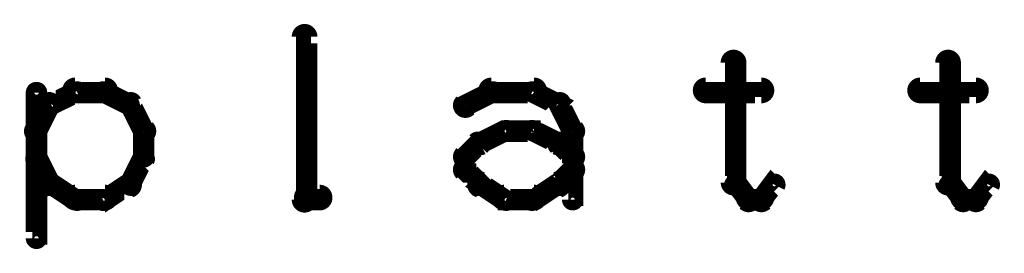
# Model space of a CAD drawing. Extents: x 26 to 524, y 33 to 520.
# Tile 93 of 95: x 471.11 to 494.06, y 402.15 to 407.6. Entities that reach past the tile are written whole.
import ezdxf

# ---------------------------------------------------------------- set-up
doc = ezdxf.new("R2010")
doc.units = 0
doc.layers.add('DRAWING', color=1, linetype='CONTINUOUS')

msp = doc.modelspace()

# ---------------------------------------------------------------- linework, layer by layer
at = {"layer": 'DRAWING', "color": 2}
for points in [[(477.6, 403.4, 0.3, 0.3, 1), (477.9, 403.4, 0, 0, 0), (477.8, 403.4, 0, 0, 0), (477.8, 403.4, 0.5, 0.5, 0), (477.8, 407.2, 0.5, 0.5, 0), (477.8, 407.2, 0, 0, 0), (477.8, 407.2, 0.3, 0.3, 0), (477.9, 407.2, 0.3, 0.3, 1), (477.6, 407.2, 0, 0, 0)], [(487.9, 406.6, 0.3, 0.3, 1), (487.6, 406.6, 0, 0, 0), (487.8, 406.6, 0, 0, 0), (487.8, 406.6, 0.5, 0.5, 0), (487.8, 403.8, 0.5, 0.5, 0), (487.8, 403.8, 0, 0, 0), (487.8, 403.8, 0.3, 0.3, 0), (487.6, 403.8, 0.3, 0.3, 1), (487.9, 403.8, 0, 0, 0)], [(492.9, 406.6, 0.3, 0.3, 1), (492.6, 406.6, 0, 0, 0), (492.8, 406.6, 0, 0, 0), (492.8, 406.6, 0.5, 0.5, 0), (492.8, 403.8, 0.5, 0.5, 0), (492.8, 403.8, 0, 0, 0), (492.8, 403.8, 0.3, 0.3, 0), (492.6, 403.8, 0.3, 0.3, 1), (492.9, 403.8, 0, 0, 0)], [(473.1, 405.8, 0.3, 0.3, 1), (473.1, 406.1, 0, 0, 0), (473.1, 405.9, 0, 0, 0), (473.1, 405.9, 0.5, 0.5, 0), (472.4, 405.9, 0.5, 0.5, 0), (472.4, 405.9, 0, 0, 0), (472.4, 405.9, 0.3, 0.3, 0), (472.4, 406.1, 0.3, 0.3, 1), (472.4, 405.8, 0, 0, 0)], [(482.1, 406.1, 0.3, 0.3, 1), (482.1, 405.8, 0, 0, 0), (482.1, 405.9, 0, 0, 0), (482.1, 405.9, 0.5, 0.5, 0), (483.1, 405.9, 0.5, 0.5, 0), (483.1, 405.9, 0, 0, 0), (483.1, 405.9, 0.3, 0.3, 0), (483.1, 405.8, 0.3, 0.3, 1), (483.1, 406.1, 0, 0, 0)], [(487.1, 406.1, 0.3, 0.3, 1), (487.1, 405.8, 0, 0, 0), (487.1, 405.9, 0, 0, 0), (487.1, 405.9, 0.5, 0.5, 0), (488.4, 405.9, 0.5, 0.5, 0), (488.4, 405.9, 0, 0, 0), (488.4, 405.9, 0.3, 0.3, 0), (488.4, 405.8, 0.3, 0.3, 1), (488.4, 406.1, 0, 0, 0)], [(492.1, 406.1, 0.3, 0.3, 1), (492.1, 405.8, 0, 0, 0), (492.1, 405.9, 0, 0, 0), (492.1, 405.9, 0.5, 0.5, 0), (493.4, 405.9, 0.5, 0.5, 0), (493.4, 405.9, 0, 0, 0), (493.4, 405.9, 0.3, 0.3, 0), (493.4, 405.8, 0.3, 0.3, 1), (493.4, 406.1, 0, 0, 0)], [(471.6, 405.9, 0.3, 0.3, 1), (471.4, 405.9, 0, 0, 0), (471.5, 405.9, 0, 0, 0), (471.5, 405.9, 0.5, 0.5, 0), (471.5, 402.5, 0.5, 0.5, 0), (471.5, 402.5, 0, 0, 0), (471.5, 402.5, 0.3, 0.3, 0), (471.4, 402.5, 0.3, 0.3, 1), (471.6, 402.5, 0, 0, 0)], [(472.5, 405.8, 0.3, 0.3, 1), (472.4, 406, 0, 0, 0), (472.4, 405.9, 0, 0, 0), (472.4, 405.9, 0.5, 0.5, 0), (471.8, 405.6, 0.5, 0.5, 0), (471.8, 405.6, 0, 0, 0), (471.8, 405.6, 0.3, 0.3, 0), (471.8, 405.7, 0.3, 0.3, 1), (471.9, 405.5, 0, 0, 0)], [(473.6, 405.5, 0.3, 0.3, 1), (473.7, 405.7, 0, 0, 0), (473.7, 405.6, 0, 0, 0), (473.7, 405.6, 0.5, 0.5, 0), (473.1, 405.9, 0.5, 0.5, 0), (473.1, 405.9, 0, 0, 0), (473.1, 405.9, 0.3, 0.3, 0), (473.1, 406, 0.3, 0.3, 1), (473, 405.8, 0, 0, 0)], [(481.4, 405.7, 0.3, 0.3, 1), (481.6, 405.5, 0, 0, 0), (481.5, 405.6, 0, 0, 0), (481.5, 405.6, 0.5, 0.5, 0), (482.1, 405.9, 0.5, 0.5, 0), (482.1, 405.9, 0, 0, 0), (482.1, 405.9, 0.3, 0.3, 0), (482.2, 405.8, 0.3, 0.3, 1), (482.1, 406, 0, 0, 0)], [(483.1, 406, 0.3, 0.3, 1), (483, 405.8, 0, 0, 0), (483.1, 405.9, 0, 0, 0), (483.1, 405.9, 0.5, 0.5, 0), (483.7, 405.6, 0.5, 0.5, 0), (483.7, 405.6, 0, 0, 0), (483.7, 405.6, 0.3, 0.3, 0), (483.6, 405.5, 0.3, 0.3, 1), (483.7, 405.7, 0, 0, 0)], [(471.9, 405.6, 0.3, 0.3, 1), (471.7, 405.7, 0, 0, 0), (471.8, 405.6, 0, 0, 0), (471.8, 405.6, 0.5, 0.5, 0), (471.5, 405, 0.5, 0.5, 0), (471.5, 405, 0, 0, 0), (471.5, 405, 0.3, 0.3, 0), (471.4, 405.1, 0.3, 0.3, 1), (471.6, 404.9, 0, 0, 0)], [(473.9, 404.9, 0.3, 0.3, 1), (474.1, 405.1, 0, 0, 0), (474, 405, 0, 0, 0), (474, 405, 0.5, 0.5, 0), (473.7, 405.6, 0.5, 0.5, 0), (473.7, 405.6, 0, 0, 0), (473.7, 405.6, 0.3, 0.3, 0), (473.8, 405.7, 0.3, 0.3, 1), (473.6, 405.6, 0, 0, 0)], [(483.8, 405.7, 0.3, 0.3, 1), (483.6, 405.6, 0, 0, 0), (483.7, 405.6, 0, 0, 0), (483.7, 405.6, 0.5, 0.5, 0), (484, 405, 0.5, 0.5, 0), (484, 405, 0, 0, 0), (484, 405, 0.3, 0.3, 0), (483.9, 404.9, 0.3, 0.3, 1), (484.1, 405.1, 0, 0, 0)], [(481.8, 404.8, 0.3, 0.3, 1), (481.9, 404.6, 0, 0, 0), (481.8, 404.7, 0, 0, 0), (481.8, 404.7, 0.5, 0.5, 0), (482.4, 405, 0.5, 0.5, 0), (482.4, 405, 0, 0, 0), (482.4, 405, 0.3, 0.3, 0), (482.5, 404.9, 0.3, 0.3, 1), (482.4, 405.1, 0, 0, 0)], [(483.1, 405.1, 0.3, 0.3, 1), (483, 404.9, 0, 0, 0), (483.1, 405, 0, 0, 0), (483.1, 405, 0.5, 0.5, 0), (483.7, 404.7, 0.5, 0.5, 0), (483.7, 404.7, 0, 0, 0), (483.7, 404.7, 0.3, 0.3, 0), (483.6, 404.6, 0.3, 0.3, 1), (483.7, 404.8, 0, 0, 0)], [(471.6, 405, 0.3, 0.3, 1), (471.4, 405, 0, 0, 0), (471.5, 405, 0, 0, 0), (471.5, 405, 0.5, 0.5, 0), (471.5, 404.4, 0.5, 0.5, 0), (471.5, 404.4, 0, 0, 0), (471.5, 404.4, 0.3, 0.3, 0), (471.4, 404.4, 0.3, 0.3, 1), (471.6, 404.4, 0, 0, 0)], [(473.9, 404.4, 0.3, 0.3, 1), (474.1, 404.4, 0, 0, 0), (474, 404.4, 0, 0, 0), (474, 404.4, 0.5, 0.5, 0), (474, 405, 0.5, 0.5, 0), (474, 405, 0, 0, 0), (474, 405, 0.3, 0.3, 0), (474.1, 405, 0.3, 0.3, 1), (473.9, 405, 0, 0, 0)], [(482.4, 405.1, 0.3, 0.3, 1), (482.4, 404.9, 0, 0, 0), (482.4, 405, 0, 0, 0), (482.4, 405, 0.5, 0.5, 0), (483.1, 405, 0.5, 0.5, 0), (483.1, 405, 0, 0, 0), (483.1, 405, 0.3, 0.3, 0), (483.1, 404.9, 0.3, 0.3, 1), (483.1, 405.1, 0, 0, 0)], [(484.1, 405, 0.3, 0.3, 1), (483.9, 405, 0, 0, 0), (484, 405, 0, 0, 0), (484, 405, 0.5, 0.5, 0), (484, 404.1, 0.5, 0.5, 0), (484, 404.1, 0, 0, 0), (484, 404.1, 0.3, 0.3, 0), (483.9, 404.1, 0.3, 0.3, 1), (484.1, 404.1, 0, 0, 0)], [(481.4, 404.5, 0.3, 0.3, 1), (481.6, 404.3, 0, 0, 0), (481.5, 404.4, 0, 0, 0), (481.5, 404.4, 0.5, 0.5, 0), (481.8, 404.7, 0.5, 0.5, 0), (481.8, 404.7, 0, 0, 0), (481.8, 404.7, 0.3, 0.3, 0), (481.9, 404.6, 0.3, 0.3, 1), (481.7, 404.8, 0, 0, 0)], [(483.8, 404.8, 0.3, 0.3, 1), (483.6, 404.6, 0, 0, 0), (483.7, 404.7, 0, 0, 0), (483.7, 404.7, 0.5, 0.5, 0), (484, 404.4, 0.5, 0.5, 0), (484, 404.4, 0, 0, 0), (484, 404.4, 0.3, 0.3, 0), (483.9, 404.3, 0.3, 0.3, 1), (484.1, 404.5, 0, 0, 0)], [(471.6, 404.4, 0.3, 0.3, 1), (471.4, 404.3, 0, 0, 0), (471.5, 404.4, 0, 0, 0), (471.5, 404.4, 0.5, 0.5, 0), (471.8, 403.8, 0.5, 0.5, 0), (471.8, 403.8, 0, 0, 0), (471.8, 403.8, 0.3, 0.3, 0), (471.7, 403.7, 0.3, 0.3, 1), (471.9, 403.8, 0, 0, 0)], [(473.6, 403.8, 0.3, 0.3, 1), (473.8, 403.7, 0, 0, 0), (473.7, 403.8, 0, 0, 0), (473.7, 403.8, 0.5, 0.5, 0), (474, 404.4, 0.5, 0.5, 0), (474, 404.4, 0, 0, 0), (474, 404.4, 0.3, 0.3, 0), (474.1, 404.3, 0.3, 0.3, 1), (473.9, 404.4, 0, 0, 0)], [(481.4, 404.1, 0.3, 0.3, 1), (481.6, 404.1, 0, 0, 0), (481.5, 404.1, 0, 0, 0), (481.5, 404.1, 0.5, 0.5, 0), (481.5, 404.4, 0.5, 0.5, 0), (481.5, 404.4, 0, 0, 0), (481.5, 404.4, 0.3, 0.3, 0), (481.6, 404.4, 0.3, 0.3, 1), (481.4, 404.4, 0, 0, 0)], [(481.7, 403.7, 0.3, 0.3, 1), (481.9, 403.8, 0, 0, 0), (481.8, 403.8, 0, 0, 0), (481.8, 403.8, 0.5, 0.5, 0), (481.5, 404.1, 0.5, 0.5, 0), (481.5, 404.1, 0, 0, 0), (481.5, 404.1, 0.3, 0.3, 0), (481.6, 404.2, 0.3, 0.3, 1), (481.4, 404, 0, 0, 0)], [(484.1, 404, 0.3, 0.3, 1), (483.9, 404.2, 0, 0, 0), (484, 404.1, 0, 0, 0), (484, 404.1, 0.5, 0.5, 0), (483.7, 403.8, 0.5, 0.5, 0), (483.7, 403.8, 0, 0, 0), (483.7, 403.8, 0.3, 0.3, 0), (483.6, 403.8, 0.3, 0.3, 1), (483.8, 403.7, 0, 0, 0)], [(484.1, 404.1, 0.3, 0.3, 1), (483.9, 404.1, 0, 0, 0), (484, 404.1, 0, 0, 0), (484, 404.1, 0.5, 0.5, 0), (484, 403.4, 0.5, 0.5, 0), (484, 403.4, 0, 0, 0), (484, 403.4, 0.3, 0.3, 0), (483.9, 403.4, 0.3, 0.3, 1), (484.1, 403.4, 0, 0, 0)], [(471.9, 403.9, 0.3, 0.3, 1), (471.8, 403.6, 0, 0, 0), (471.8, 403.8, 0, 0, 0), (471.8, 403.8, 0.5, 0.5, 0), (472.4, 403.4, 0.5, 0.5, 0), (472.4, 403.4, 0, 0, 0), (472.4, 403.4, 0.3, 0.3, 0), (472.4, 403.3, 0.3, 0.3, 1), (472.5, 403.5, 0, 0, 0)], [(473, 403.5, 0.3, 0.3, 1), (473.1, 403.3, 0, 0, 0), (473.1, 403.4, 0, 0, 0), (473.1, 403.4, 0.5, 0.5, 0), (473.7, 403.8, 0.5, 0.5, 0), (473.7, 403.8, 0, 0, 0), (473.7, 403.8, 0.3, 0.3, 0), (473.7, 403.6, 0.3, 0.3, 1), (473.6, 403.9, 0, 0, 0)], [(482.4, 403.3, 0.3, 0.3, 1), (482.5, 403.5, 0, 0, 0), (482.4, 403.4, 0, 0, 0), (482.4, 403.4, 0.5, 0.5, 0), (481.8, 403.8, 0.5, 0.5, 0), (481.8, 403.8, 0, 0, 0), (481.8, 403.8, 0.3, 0.3, 0), (481.9, 403.9, 0.3, 0.3, 1), (481.8, 403.6, 0, 0, 0)], [(483.7, 403.6, 0.3, 0.3, 1), (483.6, 403.9, 0, 0, 0), (483.7, 403.8, 0, 0, 0), (483.7, 403.8, 0.5, 0.5, 0), (483.1, 403.4, 0.5, 0.5, 0), (483.1, 403.4, 0, 0, 0), (483.1, 403.4, 0.3, 0.3, 0), (483, 403.5, 0.3, 0.3, 1), (483.1, 403.3, 0, 0, 0)], [(487.8, 403.8, 0.3, 0.3, 1), (487.7, 403.7, 0, 0, 0), (487.8, 403.8, 0, 0, 0), (487.8, 403.8, 0.5, 0.5, 0), (488.1, 403.4, 0.5, 0.5, 0), (488.1, 403.4, 0, 0, 0), (488.1, 403.4, 0.3, 0.3, 0), (488, 403.3, 0.3, 0.3, 1), (488.2, 403.5, 0, 0, 0)], [(488.3, 403.5, 0.3, 0.3, 1), (488.5, 403.3, 0, 0, 0), (488.4, 403.4, 0, 0, 0), (488.4, 403.4, 0.5, 0.5, 0), (488.7, 403.8, 0.5, 0.5, 0), (488.7, 403.8, 0, 0, 0), (488.7, 403.8, 0.3, 0.3, 0), (488.8, 403.7, 0.3, 0.3, 1), (488.6, 403.8, 0, 0, 0)], [(492.8, 403.8, 0.3, 0.3, 1), (492.7, 403.7, 0, 0, 0), (492.8, 403.8, 0, 0, 0), (492.8, 403.8, 0.5, 0.5, 0), (493.1, 403.4, 0.5, 0.5, 0), (493.1, 403.4, 0, 0, 0), (493.1, 403.4, 0.3, 0.3, 0), (493, 403.3, 0.3, 0.3, 1), (493.2, 403.5, 0, 0, 0)], [(493.3, 403.5, 0.3, 0.3, 1), (493.5, 403.3, 0, 0, 0), (493.4, 403.4, 0, 0, 0), (493.4, 403.4, 0.5, 0.5, 0), (493.7, 403.8, 0.5, 0.5, 0), (493.7, 403.8, 0, 0, 0), (493.7, 403.8, 0.3, 0.3, 0), (493.8, 403.7, 0.3, 0.3, 1), (493.6, 403.8, 0, 0, 0)], [(472.4, 403.6, 0.3, 0.3, 1), (472.4, 403.3, 0, 0, 0), (472.4, 403.4, 0, 0, 0), (472.4, 403.4, 0.5, 0.5, 0), (473.1, 403.4, 0.5, 0.5, 0), (473.1, 403.4, 0, 0, 0), (473.1, 403.4, 0.3, 0.3, 0), (473.1, 403.3, 0.3, 0.3, 1), (473.1, 403.6, 0, 0, 0)], [(478.1, 403.3, 0.3, 0.3, 1), (478.1, 403.6, 0, 0, 0), (478.1, 403.4, 0, 0, 0), (478.1, 403.4, 0.5, 0.5, 0), (477.8, 403.4, 0.5, 0.5, 0), (477.8, 403.4, 0, 0, 0), (477.8, 403.4, 0.3, 0.3, 0), (477.8, 403.6, 0.3, 0.3, 1), (477.8, 403.3, 0, 0, 0)], [(483.1, 403.3, 0.3, 0.3, 1), (483.1, 403.6, 0, 0, 0), (483.1, 403.4, 0, 0, 0), (483.1, 403.4, 0.5, 0.5, 0), (482.4, 403.4, 0.5, 0.5, 0), (482.4, 403.4, 0, 0, 0), (482.4, 403.4, 0.3, 0.3, 0), (482.4, 403.6, 0.3, 0.3, 1), (482.4, 403.3, 0, 0, 0)], [(488.1, 403.6, 0.3, 0.3, 1), (488.1, 403.3, 0, 0, 0), (488.1, 403.4, 0, 0, 0), (488.1, 403.4, 0.5, 0.5, 0), (488.4, 403.4, 0.5, 0.5, 0), (488.4, 403.4, 0, 0, 0), (488.4, 403.4, 0.3, 0.3, 0), (488.4, 403.3, 0.3, 0.3, 1), (488.4, 403.6, 0, 0, 0)], [(493.1, 403.6, 0.3, 0.3, 1), (493.1, 403.3, 0, 0, 0), (493.1, 403.4, 0, 0, 0), (493.1, 403.4, 0.5, 0.5, 0), (493.4, 403.4, 0.5, 0.5, 0), (493.4, 403.4, 0, 0, 0), (493.4, 403.4, 0.3, 0.3, 0), (493.4, 403.3, 0.3, 0.3, 1), (493.4, 403.6, 0, 0, 0)]]:
    msp.add_lwpolyline(points, format="xyseb", dxfattribs=at)

doc.saveas('drawing.dxf')
